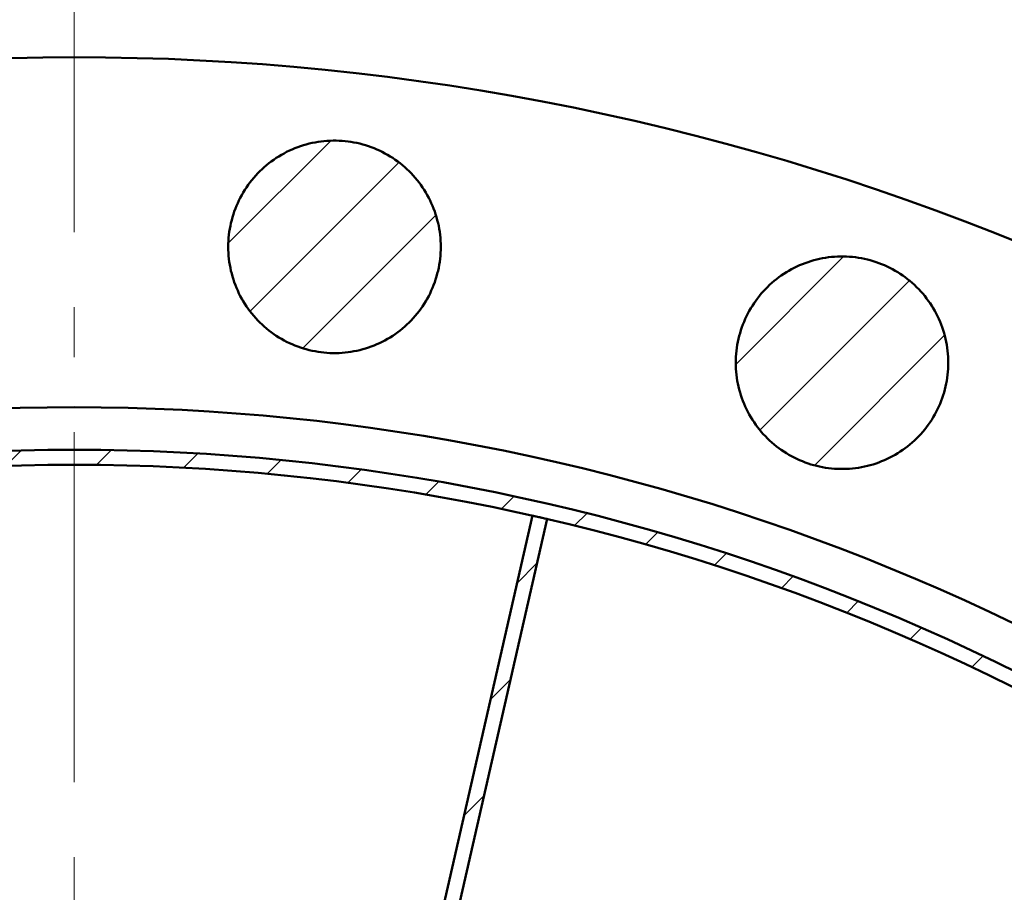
# Model space of a CAD drawing. Header units: millimetres. Extents: x 0 to 841, y 0 to 594.
# Tile 246 of 256: x 158 to 197, y 507 to 542. Entities that reach past the tile are written whole.
import ezdxf

# ---------------------------------------------------------------- set-up
doc = ezdxf.new("R2010")
doc.units = ezdxf.units.MM
doc.linetypes.add('EJE', pattern=[22, 14, -3, 2, -3])
for name, color, linetype, lineweight in [('ACH', 7, 'CONTINUOUS', 13), ('EJE', 7, 'EJE', 18), ('VIS', 7, 'CONTINUOUS', 50)]:
    doc.layers.add(name, color=color, linetype=linetype, lineweight=lineweight)

msp = doc.modelspace()

# ---------------------------------------------------------------- hatches: boundary and pattern name
at = {"layer": 'ACH'}
h = msp.add_hatch(dxfattribs=at)
h.set_pattern_fill('ANSI31', scale=0.8)
h.paths.add_polyline_path([(174.663, 532.415), (174.661, 532.295), (174.656, 532.175), (174.647, 532.055), (174.635, 531.935), (174.62, 531.816), (174.602, 531.697), (174.58, 531.579), (174.554, 531.461), (174.526, 531.344), (174.494, 531.228), (174.458, 531.113), (174.42, 530.999), (174.378, 530.887), (174.333, 530.775), (174.285, 530.665), (174.234, 530.556), (174.18, 530.448), (174.123, 530.343), (174.063, 530.238), (174, 530.136), (173.934, 530.035), (173.865, 529.937), (173.794, 529.84), (173.719, 529.745), (173.642, 529.653), (173.563, 529.563), (173.481, 529.474), (173.397, 529.389), (173.31, 529.306), (173.221, 529.225), (173.129, 529.147), (173.036, 529.071), (172.94, 528.998), (172.842, 528.928), (172.743, 528.861), (172.641, 528.796), (172.538, 528.735), (172.433, 528.676), (172.326, 528.62), (172.218, 528.568), (172.108, 528.518), (171.997, 528.472), (171.885, 528.428), (171.772, 528.388), (171.657, 528.352), (171.542, 528.318), (171.425, 528.288), (171.308, 528.261), (171.19, 528.237), (171.072, 528.217), (170.953, 528.2), (170.833, 528.186), (170.713, 528.176), (170.593, 528.169), (170.473, 528.166), (170.353, 528.166), (170.232, 528.169), (170.112, 528.176), (169.992, 528.186), (169.873, 528.2), (169.754, 528.217), (169.635, 528.237), (169.517, 528.261), (169.4, 528.288), (169.284, 528.318), (169.168, 528.352), (169.054, 528.388), (168.94, 528.428), (168.828, 528.472), (168.717, 528.518), (168.607, 528.568), (168.499, 528.62), (168.393, 528.676), (168.288, 528.735), (168.184, 528.796), (168.083, 528.861), (167.983, 528.928), (167.886, 528.998), (167.79, 529.071), (167.696, 529.147), (167.605, 529.225), (167.516, 529.306), (167.429, 529.389), (167.344, 529.474), (167.262, 529.563), (167.183, 529.653), (167.106, 529.745), (167.032, 529.84), (166.96, 529.937), (166.892, 530.035), (166.826, 530.136), (166.763, 530.238), (166.702, 530.343), (166.645, 530.448), (166.591, 530.556), (166.54, 530.665), (166.492, 530.775), (166.447, 530.887), (166.405, 530.999), (166.367, 531.113), (166.332, 531.228), (166.3, 531.344), (166.271, 531.461), (166.246, 531.579), (166.224, 531.697), (166.205, 531.816), (166.19, 531.935), (166.178, 532.055), (166.17, 532.175), (166.164, 532.295), (166.163, 532.415), (166.164, 532.536), (166.17, 532.656), (166.178, 532.776), (166.19, 532.895), (166.205, 533.015), (166.224, 533.133), (166.246, 533.252), (166.271, 533.369), (166.3, 533.486), (166.332, 533.602), (166.367, 533.717), (166.405, 533.831), (166.447, 533.944), (166.492, 534.056), (166.54, 534.166), (166.591, 534.275), (166.645, 534.382), (166.702, 534.488), (166.763, 534.592), (166.826, 534.695), (166.892, 534.795), (166.96, 534.894), (167.032, 534.991), (167.106, 535.085), (167.183, 535.178), (167.262, 535.268), (167.344, 535.356), (167.429, 535.442), (167.516, 535.525), (167.605, 535.606), (167.696, 535.684), (167.79, 535.759), (167.886, 535.832), (167.983, 535.902), (168.083, 535.97), (168.184, 536.034), (168.288, 536.096), (168.393, 536.155), (168.499, 536.21), (168.607, 536.263), (168.717, 536.312), (168.828, 536.359), (168.94, 536.402), (169.054, 536.442), (169.168, 536.479), (169.284, 536.513), (169.4, 536.543), (169.517, 536.57), (169.635, 536.594), (169.754, 536.614), (169.873, 536.631), (169.992, 536.644), (170.112, 536.655), (170.232, 536.661), (170.353, 536.665), (170.473, 536.665), (170.593, 536.661), (170.713, 536.655), (170.833, 536.644), (170.953, 536.631), (171.072, 536.614), (171.19, 536.594), (171.308, 536.57), (171.425, 536.543), (171.542, 536.513), (171.657, 536.479), (171.772, 536.442), (171.885, 536.402), (171.997, 536.359), (172.108, 536.312), (172.218, 536.263), (172.326, 536.21), (172.433, 536.155), (172.538, 536.096), (172.641, 536.034), (172.743, 535.97), (172.842, 535.902), (172.94, 535.832), (173.036, 535.759), (173.129, 535.684), (173.221, 535.606), (173.31, 535.525), (173.397, 535.442), (173.481, 535.356), (173.563, 535.268), (173.642, 535.178), (173.719, 535.085), (173.794, 534.991), (173.865, 534.894), (173.934, 534.795), (174, 534.695), (174.063, 534.592), (174.123, 534.488), (174.18, 534.382), (174.234, 534.275), (174.285, 534.166), (174.333, 534.056), (174.378, 533.944), (174.42, 533.831), (174.458, 533.717), (174.494, 533.602), (174.526, 533.486), (174.554, 533.369), (174.58, 533.252), (174.602, 533.133), (174.62, 533.015), (174.635, 532.895), (174.647, 532.776), (174.656, 532.656), (174.661, 532.536)])
h = msp.add_hatch(dxfattribs=at)
h.set_pattern_fill('ANSI31', scale=0.8)
h.paths.add_polyline_path([(194.966, 527.781), (194.964, 527.661), (194.959, 527.541), (194.951, 527.421), (194.939, 527.301), (194.923, 527.182), (194.905, 527.063), (194.883, 526.945), (194.857, 526.827), (194.829, 526.71), (194.797, 526.594), (194.762, 526.479), (194.723, 526.365), (194.682, 526.252), (194.637, 526.141), (194.589, 526.031), (194.538, 525.922), (194.483, 525.814), (194.426, 525.708), (194.366, 525.604), (194.303, 525.502), (194.237, 525.401), (194.168, 525.303), (194.097, 525.206), (194.023, 525.111), (193.946, 525.019), (193.866, 524.928), (193.784, 524.84), (193.7, 524.755), (193.613, 524.672), (193.524, 524.591), (193.432, 524.513), (193.339, 524.437), (193.243, 524.364), (193.145, 524.294), (193.046, 524.227), (192.944, 524.162), (192.841, 524.101), (192.736, 524.042), (192.629, 523.986), (192.521, 523.934), (192.412, 523.884), (192.301, 523.838), (192.188, 523.794), (192.075, 523.754), (191.96, 523.717), (191.845, 523.684), (191.729, 523.654), (191.611, 523.627), (191.493, 523.603), (191.375, 523.583), (191.256, 523.566), (191.136, 523.552), (191.016, 523.542), (190.896, 523.535), (190.776, 523.532), (190.656, 523.532), (190.536, 523.535), (190.415, 523.542), (190.296, 523.552), (190.176, 523.566), (190.057, 523.583), (189.938, 523.603), (189.821, 523.627), (189.703, 523.654), (189.587, 523.684), (189.471, 523.717), (189.357, 523.754), (189.244, 523.794), (189.131, 523.838), (189.02, 523.884), (188.911, 523.934), (188.803, 523.986), (188.696, 524.042), (188.591, 524.101), (188.488, 524.162), (188.386, 524.227), (188.286, 524.294), (188.189, 524.364), (188.093, 524.437), (187.999, 524.513), (187.908, 524.591), (187.819, 524.672), (187.732, 524.755), (187.648, 524.84), (187.566, 524.928), (187.486, 525.019), (187.409, 525.111), (187.335, 525.206), (187.264, 525.303), (187.195, 525.401), (187.129, 525.502), (187.066, 525.604), (187.006, 525.708), (186.948, 525.814), (186.894, 525.922), (186.843, 526.031), (186.795, 526.141), (186.75, 526.252), (186.709, 526.365), (186.67, 526.479), (186.635, 526.594), (186.603, 526.71), (186.574, 526.827), (186.549, 526.945), (186.527, 527.063), (186.508, 527.182), (186.493, 527.301), (186.481, 527.421), (186.473, 527.541), (186.468, 527.661), (186.466, 527.781), (186.468, 527.901), (186.473, 528.022), (186.481, 528.142), (186.493, 528.261), (186.508, 528.381), (186.527, 528.499), (186.549, 528.618), (186.574, 528.735), (186.603, 528.852), (186.635, 528.968), (186.67, 529.083), (186.709, 529.197), (186.75, 529.31), (186.795, 529.421), (186.843, 529.532), (186.894, 529.641), (186.948, 529.748), (187.006, 529.854), (187.066, 529.958), (187.129, 530.06), (187.195, 530.161), (187.264, 530.26), (187.335, 530.356), (187.409, 530.451), (187.486, 530.544), (187.566, 530.634), (187.648, 530.722), (187.732, 530.808), (187.819, 530.891), (187.908, 530.972), (187.999, 531.05), (188.093, 531.125), (188.189, 531.198), (188.286, 531.268), (188.386, 531.336), (188.488, 531.4), (188.591, 531.462), (188.696, 531.52), (188.803, 531.576), (188.911, 531.629), (189.02, 531.678), (189.131, 531.725), (189.244, 531.768), (189.357, 531.808), (189.471, 531.845), (189.587, 531.878), (189.703, 531.909), (189.821, 531.936), (189.938, 531.959), (190.057, 531.98), (190.176, 531.997), (190.296, 532.01), (190.415, 532.021), (190.536, 532.027), (190.656, 532.031), (190.776, 532.031), (190.896, 532.027), (191.016, 532.021), (191.136, 532.01), (191.256, 531.997), (191.375, 531.98), (191.493, 531.959), (191.611, 531.936), (191.729, 531.909), (191.845, 531.878), (191.96, 531.845), (192.075, 531.808), (192.188, 531.768), (192.301, 531.725), (192.412, 531.678), (192.521, 531.629), (192.629, 531.576), (192.736, 531.52), (192.841, 531.462), (192.944, 531.4), (193.046, 531.336), (193.145, 531.268), (193.243, 531.198), (193.339, 531.125), (193.432, 531.05), (193.524, 530.972), (193.613, 530.891), (193.7, 530.808), (193.784, 530.722), (193.866, 530.634), (193.946, 530.544), (194.023, 530.451), (194.097, 530.356), (194.168, 530.26), (194.237, 530.161), (194.303, 530.06), (194.366, 529.958), (194.426, 529.854), (194.483, 529.748), (194.538, 529.641), (194.589, 529.532), (194.637, 529.421), (194.682, 529.31), (194.723, 529.197), (194.762, 529.083), (194.797, 528.968), (194.829, 528.852), (194.857, 528.735), (194.883, 528.618), (194.905, 528.499), (194.923, 528.381), (194.939, 528.261), (194.951, 528.142), (194.959, 528.022), (194.964, 527.901)])
h = msp.add_hatch(dxfattribs=at)
h.set_pattern_fill('ANSI31', scale=0.8)
h.paths.add_polyline_path([(244.3, 440), (244.29, 438.676), (244.258, 437.352), (244.206, 436.029), (244.134, 434.707), (244.04, 433.386), (243.926, 432.067), (243.791, 430.749), (243.635, 429.434), (243.459, 428.122), (243.262, 426.813), (243.045, 425.506), (242.807, 424.204), (242.548, 422.905), (242.27, 421.611), (241.971, 420.321), (241.652, 419.035), (241.312, 417.756), (240.953, 416.481), (240.573, 415.212), (240.174, 413.95), (239.755, 412.694), (239.316, 411.444), (238.858, 410.202), (238.38, 408.967), (237.883, 407.74), (237.367, 406.52), (236.831, 405.309), (236.277, 404.107), (235.704, 402.913), (235.112, 401.729), (234.501, 400.554), (233.873, 399.388), (233.226, 398.233), (232.561, 397.088), (231.878, 395.953), (231.177, 394.83), (230.459, 393.717), (229.723, 392.616), (228.97, 391.527), (228.2, 390.45), (227.413, 389.385), (226.61, 388.332), (225.79, 387.292), (224.954, 386.265), (224.102, 385.252), (223.234, 384.251), (222.351, 383.265), (221.452, 382.293), (220.538, 381.335), (219.609, 380.391), (218.665, 379.462), (217.707, 378.548), (216.735, 377.649), (215.749, 376.766), (214.748, 375.898), (213.735, 375.046), (212.708, 374.21), (211.668, 373.39), (210.615, 372.587), (209.55, 371.8), (208.473, 371.03), (207.384, 370.277), (206.283, 369.541), (205.17, 368.823), (204.047, 368.122), (202.912, 367.439), (201.767, 366.774), (200.612, 366.127), (199.446, 365.499), (198.271, 364.888), (197.087, 364.296), (195.893, 363.723), (194.691, 363.169), (193.48, 362.633), (192.26, 362.117), (191.033, 361.62), (189.798, 361.142), (188.556, 360.684), (187.306, 360.245), (186.05, 359.826), (184.788, 359.427), (183.519, 359.047), (182.244, 358.688), (180.965, 358.348), (179.679, 358.029), (178.389, 357.73), (177.095, 357.452), (175.796, 357.193), (174.494, 356.955), (173.187, 356.738), (171.878, 356.541), (170.566, 356.365), (169.251, 356.209), (167.933, 356.074), (166.614, 355.96), (165.293, 355.866), (163.971, 355.794), (162.648, 355.742), (161.324, 355.71), (160, 355.7), (158.676, 355.71), (157.352, 355.742), (156.029, 355.794), (154.707, 355.866), (153.386, 355.96), (152.067, 356.074), (150.749, 356.209), (149.434, 356.365), (148.122, 356.541), (146.813, 356.738), (145.506, 356.955), (144.204, 357.193), (142.905, 357.452), (141.611, 357.73), (140.321, 358.029), (139.035, 358.348), (137.756, 358.688), (136.481, 359.047), (135.212, 359.427), (133.95, 359.826), (132.694, 360.245), (131.444, 360.684), (130.202, 361.142), (128.967, 361.62), (127.74, 362.117), (126.52, 362.633), (125.309, 363.169), (124.107, 363.723), (122.913, 364.296), (121.729, 364.888), (120.554, 365.499), (119.388, 366.127), (118.233, 366.774), (117.088, 367.439), (115.953, 368.122), (114.83, 368.823), (113.717, 369.541), (112.616, 370.277), (111.527, 371.03), (110.45, 371.8), (109.385, 372.587), (108.332, 373.39), (107.292, 374.21), (106.265, 375.046), (105.252, 375.898), (104.251, 376.766), (103.265, 377.649), (102.293, 378.548), (101.335, 379.462), (100.391, 380.391), (99.462, 381.335), (98.548, 382.293), (97.649, 383.265), (96.766, 384.251), (95.898, 385.252), (95.046, 386.265), (94.21, 387.292), (93.39, 388.332), (92.587, 389.385), (91.8, 390.45), (91.03, 391.527), (90.277, 392.616), (89.541, 393.717), (88.823, 394.83), (88.122, 395.953), (87.439, 397.088), (86.774, 398.233), (86.127, 399.388), (85.499, 400.554), (84.888, 401.729), (84.296, 402.913), (83.723, 404.107), (83.169, 405.309), (82.633, 406.52), (82.117, 407.74), (81.62, 408.967), (81.142, 410.202), (80.684, 411.444), (80.245, 412.694), (79.826, 413.95), (79.427, 415.212), (79.047, 416.481), (78.688, 417.756), (78.348, 419.035), (78.029, 420.321), (77.73, 421.611), (77.452, 422.905), (77.193, 424.204), (76.955, 425.506), (76.738, 426.813), (76.541, 428.122), (76.365, 429.434), (76.209, 430.749), (76.074, 432.067), (75.96, 433.386), (75.866, 434.707), (75.794, 436.029), (75.742, 437.352), (75.71, 438.676), (75.7, 440), (75.71, 441.324), (75.742, 442.648), (75.794, 443.971), (75.866, 445.293), (75.96, 446.614), (76.074, 447.933), (76.209, 449.251), (76.365, 450.566), (76.541, 451.878), (76.738, 453.187), (76.955, 454.494), (77.193, 455.796), (77.452, 457.095), (77.73, 458.389), (78.029, 459.679), (78.348, 460.965), (78.688, 462.244), (79.047, 463.519), (79.427, 464.788), (79.826, 466.05), (80.245, 467.306), (80.684, 468.556), (81.142, 469.798), (81.62, 471.033), (82.117, 472.26), (82.633, 473.48), (83.169, 474.691), (83.723, 475.893), (84.296, 477.087), (84.888, 478.271), (85.499, 479.446), (86.127, 480.612), (86.774, 481.767), (87.439, 482.912), (88.122, 484.047), (88.823, 485.17), (89.541, 486.283), (90.277, 487.384), (91.03, 488.473), (91.8, 489.55), (92.587, 490.615), (93.39, 491.668), (94.21, 492.708), (95.046, 493.735), (95.898, 494.748), (96.766, 495.749), (97.649, 496.735), (98.548, 497.707), (99.462, 498.665), (100.391, 499.609), (101.335, 500.538), (102.293, 501.452), (103.265, 502.351), (104.251, 503.234), (105.252, 504.102), (106.265, 504.954), (107.292, 505.79), (108.332, 506.61), (109.385, 507.413), (110.45, 508.2), (111.527, 508.97), (112.616, 509.723), (113.717, 510.459), (114.83, 511.177), (115.953, 511.878), (117.088, 512.561), (118.233, 513.226), (119.388, 513.873), (120.554, 514.501), (121.729, 515.112), (122.913, 515.704), (124.107, 516.277), (125.309, 516.831), (126.52, 517.367), (127.74, 517.883), (128.967, 518.38), (130.202, 518.858), (131.444, 519.316), (132.694, 519.755), (133.95, 520.174), (135.212, 520.573), (136.481, 520.953), (137.756, 521.312), (139.035, 521.652), (140.321, 521.971), (141.611, 522.27), (142.905, 522.548), (144.204, 522.807), (145.506, 523.045), (146.813, 523.262), (148.122, 523.459), (149.434, 523.635), (150.749, 523.791), (152.067, 523.926), (153.386, 524.04), (154.707, 524.134), (156.029, 524.206), (157.352, 524.258), (158.676, 524.29), (160, 524.3), (161.324, 524.29), (162.648, 524.258), (163.971, 524.206), (165.293, 524.134), (166.614, 524.04), (167.933, 523.926), (169.251, 523.791), (170.566, 523.635), (171.878, 523.459), (173.187, 523.262), (174.494, 523.045), (175.796, 522.807), (177.095, 522.548), (178.389, 522.27), (179.679, 521.971), (180.965, 521.652), (182.244, 521.312), (183.519, 520.953), (184.788, 520.573), (186.05, 520.174), (187.306, 519.755), (188.556, 519.316), (189.798, 518.858), (191.033, 518.38), (192.26, 517.883), (193.48, 517.367), (194.691, 516.831), (195.893, 516.277), (197.087, 515.704), (198.271, 515.112), (199.446, 514.501), (200.612, 513.873), (201.767, 513.226), (202.912, 512.561), (204.047, 511.878), (205.17, 511.177), (206.283, 510.459), (207.384, 509.723), (208.473, 508.97), (209.55, 508.2), (210.615, 507.413), (211.668, 506.61), (212.708, 505.79), (213.735, 504.954), (214.748, 504.102), (215.749, 503.234), (216.735, 502.351), (217.707, 501.452), (218.665, 500.538), (219.609, 499.609), (220.538, 498.665), (221.452, 497.707), (222.351, 496.735), (223.234, 495.749), (224.102, 494.748), (224.954, 493.735), (225.79, 492.708), (226.61, 491.668), (227.413, 490.615), (228.2, 489.55), (228.97, 488.473), (229.723, 487.384), (230.459, 486.283), (231.177, 485.17), (231.878, 484.047), (232.561, 482.912), (233.226, 481.767), (233.873, 480.612), (234.501, 479.446), (235.112, 478.271), (235.704, 477.087), (236.277, 475.893), (236.831, 474.691), (237.367, 473.48), (237.883, 472.26), (238.38, 471.033), (238.858, 469.798), (239.316, 468.556), (239.755, 467.306), (240.174, 466.05), (240.573, 464.788), (240.953, 463.519), (241.312, 462.244), (241.652, 460.965), (241.971, 459.679), (242.27, 458.389), (242.548, 457.095), (242.807, 455.796), (243.045, 454.494), (243.262, 453.187), (243.459, 451.878), (243.635, 450.566), (243.791, 449.251), (243.926, 447.933), (244.04, 446.614), (244.134, 445.293), (244.206, 443.971), (244.258, 442.648), (244.29, 441.324)])
h.paths.add_polyline_path([(243.7, 440), (243.69, 441.315), (243.659, 442.629), (243.607, 443.943), (243.535, 445.256), (243.442, 446.567), (243.329, 447.877), (243.195, 449.185), (243.04, 450.49), (242.865, 451.793), (242.67, 453.094), (242.454, 454.39), (242.217, 455.684), (241.961, 456.973), (241.684, 458.259), (241.387, 459.539), (241.07, 460.815), (240.733, 462.086), (240.377, 463.352), (240, 464.611), (239.603, 465.865), (239.187, 467.112), (238.752, 468.352), (238.297, 469.586), (237.822, 470.812), (237.329, 472.031), (236.816, 473.241), (236.284, 474.444), (235.734, 475.638), (235.165, 476.823), (234.577, 477.999), (233.971, 479.166), (233.347, 480.323), (232.704, 481.47), (232.044, 482.607), (231.366, 483.733), (230.67, 484.849), (229.957, 485.953), (229.227, 487.046), (228.479, 488.128), (227.715, 489.198), (226.934, 490.255), (226.136, 491.3), (225.322, 492.333), (224.492, 493.352), (223.646, 494.359), (222.784, 495.352), (221.907, 496.331), (221.015, 497.297), (220.107, 498.248), (219.185, 499.185), (218.248, 500.107), (217.297, 501.015), (216.331, 501.907), (215.352, 502.784), (214.359, 503.646), (213.352, 504.492), (212.333, 505.322), (211.3, 506.136), (210.255, 506.934), (209.198, 507.715), (208.128, 508.479), (207.046, 509.227), (205.953, 509.957), (204.849, 510.67), (203.733, 511.366), (202.607, 512.044), (201.47, 512.704), (200.323, 513.347), (199.166, 513.971), (197.999, 514.577), (196.823, 515.165), (195.638, 515.734), (194.444, 516.284), (193.241, 516.816), (192.031, 517.329), (190.812, 517.822), (189.586, 518.297), (188.352, 518.752), (187.112, 519.187), (185.865, 519.603), (184.611, 520), (183.352, 520.377), (182.086, 520.733), (180.815, 521.07), (179.539, 521.387), (178.259, 521.684), (176.973, 521.961), (175.684, 522.217), (174.39, 522.454), (173.094, 522.67), (171.793, 522.865), (170.49, 523.04), (169.185, 523.195), (167.877, 523.329), (166.567, 523.442), (165.256, 523.535), (163.943, 523.607), (162.629, 523.659), (161.315, 523.69), (160, 523.7), (158.685, 523.69), (157.371, 523.659), (156.057, 523.607), (154.744, 523.535), (153.433, 523.442), (152.123, 523.329), (150.815, 523.195), (149.51, 523.04), (148.207, 522.865), (146.906, 522.67), (145.61, 522.454), (144.316, 522.217), (143.027, 521.961), (141.741, 521.684), (140.461, 521.387), (139.185, 521.07), (137.914, 520.733), (136.648, 520.377), (135.389, 520), (134.135, 519.603), (132.888, 519.187), (131.648, 518.752), (130.414, 518.297), (129.188, 517.822), (127.969, 517.329), (126.759, 516.816), (125.556, 516.284), (124.362, 515.734), (123.177, 515.165), (122.001, 514.577), (120.834, 513.971), (119.677, 513.347), (118.53, 512.704), (117.393, 512.044), (116.267, 511.366), (115.151, 510.67), (114.047, 509.957), (112.954, 509.227), (111.872, 508.479), (110.802, 507.715), (109.745, 506.934), (108.7, 506.136), (107.667, 505.322), (106.648, 504.492), (105.641, 503.646), (104.648, 502.784), (103.669, 501.907), (102.703, 501.015), (101.752, 500.107), (100.815, 499.185), (99.893, 498.248), (98.985, 497.297), (98.093, 496.331), (97.216, 495.352), (96.354, 494.359), (95.508, 493.352), (94.678, 492.333), (93.864, 491.3), (93.066, 490.255), (92.285, 489.198), (91.521, 488.128), (90.773, 487.046), (90.043, 485.953), (89.33, 484.849), (88.634, 483.733), (87.956, 482.607), (87.296, 481.47), (86.653, 480.323), (86.029, 479.166), (85.423, 477.999), (84.835, 476.823), (84.266, 475.638), (83.716, 474.444), (83.184, 473.241), (82.671, 472.031), (82.178, 470.812), (81.703, 469.586), (81.248, 468.352), (80.813, 467.112), (80.397, 465.865), (80, 464.611), (79.623, 463.352), (79.267, 462.086), (78.93, 460.815), (78.613, 459.539), (78.316, 458.259), (78.039, 456.973), (77.783, 455.684), (77.546, 454.39), (77.33, 453.094), (77.135, 451.793), (76.96, 450.49), (76.805, 449.185), (76.671, 447.877), (76.558, 446.567), (76.465, 445.256), (76.393, 443.943), (76.341, 442.629), (76.31, 441.315), (76.3, 440), (76.31, 438.685), (76.341, 437.371), (76.393, 436.057), (76.465, 434.744), (76.558, 433.433), (76.671, 432.123), (76.805, 430.815), (76.96, 429.51), (77.135, 428.207), (77.33, 426.906), (77.546, 425.61), (77.783, 424.316), (78.039, 423.027), (78.316, 421.741), (78.613, 420.461), (78.93, 419.185), (79.267, 417.914), (79.623, 416.648), (80, 415.389), (80.397, 414.135), (80.813, 412.888), (81.248, 411.648), (81.703, 410.414), (82.178, 409.188), (82.671, 407.969), (83.184, 406.759), (83.716, 405.556), (84.266, 404.362), (84.835, 403.177), (85.423, 402.001), (86.029, 400.834), (86.653, 399.677), (87.296, 398.53), (87.956, 397.393), (88.634, 396.267), (89.33, 395.151), (90.043, 394.047), (90.773, 392.954), (91.521, 391.872), (92.285, 390.802), (93.066, 389.745), (93.864, 388.7), (94.678, 387.667), (95.508, 386.648), (96.354, 385.641), (97.216, 384.648), (98.093, 383.669), (98.985, 382.703), (99.893, 381.752), (100.815, 380.815), (101.752, 379.893), (102.703, 378.985), (103.669, 378.093), (104.648, 377.216), (105.641, 376.354), (106.648, 375.508), (107.667, 374.678), (108.7, 373.864), (109.745, 373.066), (110.802, 372.285), (111.872, 371.521), (112.954, 370.773), (114.047, 370.043), (115.151, 369.33), (116.267, 368.634), (117.393, 367.956), (118.53, 367.296), (119.677, 366.653), (120.834, 366.029), (122.001, 365.423), (123.177, 364.835), (124.362, 364.266), (125.556, 363.716), (126.759, 363.184), (127.969, 362.671), (129.188, 362.178), (130.414, 361.703), (131.648, 361.248), (132.888, 360.813), (134.135, 360.397), (135.389, 360), (136.648, 359.623), (137.914, 359.267), (139.185, 358.93), (140.461, 358.613), (141.741, 358.316), (143.027, 358.039), (144.316, 357.783), (145.61, 357.546), (146.906, 357.33), (148.207, 357.135), (149.51, 356.96), (150.815, 356.805), (152.123, 356.671), (153.433, 356.558), (154.744, 356.465), (156.057, 356.393), (157.371, 356.341), (158.685, 356.31), (160, 356.3), (161.315, 356.31), (162.629, 356.341), (163.943, 356.393), (165.256, 356.465), (166.567, 356.558), (167.877, 356.671), (169.185, 356.805), (170.49, 356.96), (171.793, 357.135), (173.094, 357.33), (174.39, 357.546), (175.684, 357.783), (176.973, 358.039), (178.259, 358.316), (179.539, 358.613), (180.815, 358.93), (182.086, 359.267), (183.352, 359.623), (184.611, 360), (185.865, 360.397), (187.112, 360.813), (188.352, 361.248), (189.586, 361.703), (190.812, 362.178), (192.031, 362.671), (193.241, 363.184), (194.444, 363.716), (195.638, 364.266), (196.823, 364.835), (197.999, 365.423), (199.166, 366.029), (200.323, 366.653), (201.47, 367.296), (202.607, 367.956), (203.733, 368.634), (204.849, 369.33), (205.953, 370.043), (207.046, 370.773), (208.128, 371.521), (209.198, 372.285), (210.255, 373.066), (211.3, 373.864), (212.333, 374.678), (213.352, 375.508), (214.359, 376.354), (215.352, 377.216), (216.331, 378.093), (217.297, 378.985), (218.248, 379.893), (219.185, 380.815), (220.107, 381.752), (221.015, 382.703), (221.907, 383.669), (222.784, 384.648), (223.646, 385.641), (224.492, 386.648), (225.322, 387.667), (226.136, 388.7), (226.934, 389.745), (227.715, 390.802), (228.479, 391.872), (229.227, 392.954), (229.957, 394.047), (230.67, 395.151), (231.366, 396.267), (232.044, 397.393), (232.704, 398.53), (233.347, 399.677), (233.971, 400.834), (234.577, 402.001), (235.165, 403.177), (235.734, 404.362), (236.284, 405.556), (236.816, 406.759), (237.329, 407.969), (237.822, 409.188), (238.297, 410.414), (238.752, 411.648), (239.187, 412.888), (239.603, 414.135), (240, 415.389), (240.377, 416.648), (240.733, 417.914), (241.07, 419.185), (241.387, 420.461), (241.684, 421.741), (241.961, 423.027), (242.217, 424.316), (242.454, 425.61), (242.67, 426.906), (242.865, 428.207), (243.04, 429.51), (243.195, 430.815), (243.329, 432.123), (243.442, 433.433), (243.535, 434.744), (243.607, 436.057), (243.659, 437.371), (243.69, 438.685)], flags=16)
h = msp.add_hatch(dxfattribs=at)
h.set_pattern_fill('ANSI31', scale=0.8)
h.paths.add_polyline_path([(178.917, 521.534), (173.488, 497.746), (172.903, 497.88), (178.332, 521.668), (178.406, 521.651), (178.479, 521.635), (178.552, 521.618), (178.625, 521.601), (178.698, 521.585), (178.771, 521.568), (178.844, 521.551), (178.917, 521.534)])

# ---------------------------------------------------------------- linework, layer by layer
at = {"layer": 'EJE'}
msp.add_line((160, 335), (160, 545), dxfattribs=at)
at = {"layer": 'VIS'}
for points in [[(197.978, 532.508), (196.812, 532.978), (195.641, 533.433), (194.464, 533.873), (193.282, 534.299), (192.094, 534.71), (190.902, 535.106), (189.704, 535.486), (188.502, 535.852), (187.295, 536.203), (186.084, 536.538), (184.869, 536.858), (183.65, 537.163), (182.427, 537.453), (181.201, 537.727), (179.971, 537.986), (178.738, 538.229), (177.502, 538.456), (176.264, 538.669), (175.023, 538.865), (173.779, 539.046), (172.533, 539.211), (171.286, 539.361), (170.036, 539.495), (168.785, 539.613), (167.533, 539.716), (166.279, 539.803), (165.024, 539.874), (163.769, 539.929), (162.513, 539.968), (161.257, 539.992), (160, 540), (158.743, 539.992), (157.487, 539.968)], [(174.663, 532.415), (174.661, 532.295), (174.656, 532.175), (174.647, 532.055), (174.635, 531.935), (174.62, 531.816), (174.602, 531.697), (174.58, 531.579), (174.554, 531.461), (174.526, 531.344), (174.494, 531.228), (174.458, 531.113), (174.42, 530.999), (174.378, 530.887), (174.333, 530.775), (174.285, 530.665), (174.234, 530.556), (174.18, 530.448), (174.123, 530.343), (174.063, 530.238), (174, 530.136), (173.934, 530.035), (173.865, 529.937), (173.794, 529.84), (173.719, 529.745), (173.642, 529.653), (173.563, 529.563), (173.481, 529.474), (173.397, 529.389), (173.31, 529.306), (173.221, 529.225), (173.129, 529.147), (173.036, 529.071), (172.94, 528.998), (172.842, 528.928), (172.743, 528.861), (172.641, 528.796), (172.538, 528.735), (172.433, 528.676), (172.326, 528.62), (172.218, 528.568), (172.108, 528.518), (171.997, 528.472), (171.885, 528.428), (171.772, 528.388), (171.657, 528.352), (171.542, 528.318), (171.425, 528.288), (171.308, 528.261), (171.19, 528.237), (171.072, 528.217), (170.953, 528.2), (170.833, 528.186), (170.713, 528.176), (170.593, 528.169), (170.473, 528.166), (170.353, 528.166), (170.232, 528.169), (170.112, 528.176), (169.992, 528.186), (169.873, 528.2), (169.754, 528.217), (169.635, 528.237), (169.517, 528.261), (169.4, 528.288), (169.284, 528.318), (169.168, 528.352), (169.054, 528.388), (168.94, 528.428), (168.828, 528.472), (168.717, 528.518), (168.607, 528.568), (168.499, 528.62), (168.393, 528.676), (168.288, 528.735), (168.184, 528.796), (168.083, 528.861), (167.983, 528.928), (167.886, 528.998), (167.79, 529.071), (167.696, 529.147), (167.605, 529.225), (167.516, 529.306), (167.429, 529.389), (167.344, 529.474), (167.262, 529.563), (167.183, 529.653), (167.106, 529.745), (167.032, 529.84), (166.96, 529.937), (166.892, 530.035), (166.826, 530.136), (166.763, 530.238), (166.702, 530.343), (166.645, 530.448), (166.591, 530.556), (166.54, 530.665), (166.492, 530.775), (166.447, 530.887), (166.405, 530.999), (166.367, 531.113), (166.332, 531.228), (166.3, 531.344), (166.271, 531.461), (166.246, 531.579), (166.224, 531.697), (166.205, 531.816), (166.19, 531.935), (166.178, 532.055), (166.17, 532.175), (166.164, 532.295), (166.163, 532.415), (166.164, 532.536), (166.17, 532.656), (166.178, 532.776), (166.19, 532.895), (166.205, 533.015), (166.224, 533.133), (166.246, 533.252), (166.271, 533.369), (166.3, 533.486), (166.332, 533.602), (166.367, 533.717), (166.405, 533.831), (166.447, 533.944), (166.492, 534.056), (166.54, 534.166), (166.591, 534.275), (166.645, 534.382), (166.702, 534.488), (166.763, 534.592), (166.826, 534.695), (166.892, 534.795), (166.96, 534.894), (167.032, 534.991), (167.106, 535.085), (167.183, 535.178), (167.262, 535.268), (167.344, 535.356), (167.429, 535.442), (167.516, 535.525), (167.605, 535.606), (167.696, 535.684), (167.79, 535.759), (167.886, 535.832), (167.983, 535.902), (168.083, 535.97), (168.184, 536.034), (168.288, 536.096), (168.393, 536.155), (168.499, 536.21), (168.607, 536.263), (168.717, 536.312), (168.828, 536.359), (168.94, 536.402), (169.054, 536.442), (169.168, 536.479), (169.284, 536.513), (169.4, 536.543), (169.517, 536.57), (169.635, 536.594), (169.754, 536.614), (169.873, 536.631), (169.992, 536.644), (170.112, 536.655), (170.232, 536.661), (170.353, 536.665), (170.473, 536.665), (170.593, 536.661), (170.713, 536.655), (170.833, 536.644), (170.953, 536.631), (171.072, 536.614), (171.19, 536.594), (171.308, 536.57), (171.425, 536.543), (171.542, 536.513), (171.657, 536.479), (171.772, 536.442), (171.885, 536.402), (171.997, 536.359), (172.108, 536.312), (172.218, 536.263), (172.326, 536.21), (172.433, 536.155), (172.538, 536.096), (172.641, 536.034), (172.743, 535.97), (172.842, 535.902), (172.94, 535.832), (173.036, 535.759), (173.129, 535.684), (173.221, 535.606), (173.31, 535.525), (173.397, 535.442), (173.481, 535.356), (173.563, 535.268), (173.642, 535.178), (173.719, 535.085), (173.794, 534.991), (173.865, 534.894), (173.934, 534.795), (174, 534.695), (174.063, 534.592), (174.123, 534.488), (174.18, 534.382), (174.234, 534.275), (174.285, 534.166), (174.333, 534.056), (174.378, 533.944), (174.42, 533.831), (174.458, 533.717), (174.494, 533.602), (174.526, 533.486), (174.554, 533.369), (174.58, 533.252), (174.602, 533.133), (174.62, 533.015), (174.635, 532.895), (174.647, 532.776), (174.656, 532.656), (174.661, 532.536), (174.663, 532.415)], [(194.966, 527.781), (194.964, 527.661), (194.959, 527.541), (194.951, 527.421), (194.939, 527.301), (194.923, 527.182), (194.905, 527.063), (194.883, 526.945), (194.857, 526.827), (194.829, 526.71), (194.797, 526.594), (194.762, 526.479), (194.723, 526.365), (194.682, 526.252), (194.637, 526.141), (194.589, 526.031), (194.538, 525.922), (194.483, 525.814), (194.426, 525.708), (194.366, 525.604), (194.303, 525.502), (194.237, 525.401), (194.168, 525.303), (194.097, 525.206), (194.023, 525.111), (193.946, 525.019), (193.866, 524.928), (193.784, 524.84), (193.7, 524.755), (193.613, 524.672), (193.524, 524.591), (193.432, 524.513), (193.339, 524.437), (193.243, 524.364), (193.145, 524.294), (193.046, 524.227), (192.944, 524.162), (192.841, 524.101), (192.736, 524.042), (192.629, 523.986), (192.521, 523.934), (192.412, 523.884), (192.301, 523.838), (192.188, 523.794), (192.075, 523.754), (191.96, 523.717), (191.845, 523.684), (191.729, 523.654), (191.611, 523.627), (191.493, 523.603), (191.375, 523.583), (191.256, 523.566), (191.136, 523.552), (191.016, 523.542), (190.896, 523.535), (190.776, 523.532), (190.656, 523.532), (190.536, 523.535), (190.415, 523.542), (190.296, 523.552), (190.176, 523.566), (190.057, 523.583), (189.938, 523.603), (189.821, 523.627), (189.703, 523.654), (189.587, 523.684), (189.471, 523.717), (189.357, 523.754), (189.244, 523.794), (189.131, 523.838), (189.02, 523.884), (188.911, 523.934), (188.803, 523.986), (188.696, 524.042), (188.591, 524.101), (188.488, 524.162), (188.386, 524.227), (188.286, 524.294), (188.189, 524.364), (188.093, 524.437), (187.999, 524.513), (187.908, 524.591), (187.819, 524.672), (187.732, 524.755), (187.648, 524.84), (187.566, 524.928), (187.486, 525.019), (187.409, 525.111), (187.335, 525.206), (187.264, 525.303), (187.195, 525.401), (187.129, 525.502), (187.066, 525.604), (187.006, 525.708), (186.948, 525.814), (186.894, 525.922), (186.843, 526.031), (186.795, 526.141), (186.75, 526.252), (186.709, 526.365), (186.67, 526.479), (186.635, 526.594), (186.603, 526.71), (186.574, 526.827), (186.549, 526.945), (186.527, 527.063), (186.508, 527.182), (186.493, 527.301), (186.481, 527.421), (186.473, 527.541), (186.468, 527.661), (186.466, 527.781), (186.468, 527.901), (186.473, 528.022), (186.481, 528.142), (186.493, 528.261), (186.508, 528.381), (186.527, 528.499), (186.549, 528.618), (186.574, 528.735), (186.603, 528.852), (186.635, 528.968), (186.67, 529.083), (186.709, 529.197), (186.75, 529.31), (186.795, 529.421), (186.843, 529.532), (186.894, 529.641), (186.948, 529.748), (187.006, 529.854), (187.066, 529.958), (187.129, 530.06), (187.195, 530.161), (187.264, 530.26), (187.335, 530.356), (187.409, 530.451), (187.486, 530.544), (187.566, 530.634), (187.648, 530.722), (187.732, 530.808), (187.819, 530.891), (187.908, 530.972), (187.999, 531.05), (188.093, 531.125), (188.189, 531.198), (188.286, 531.268), (188.386, 531.336), (188.488, 531.4), (188.591, 531.462), (188.696, 531.52), (188.803, 531.576), (188.911, 531.629), (189.02, 531.678), (189.131, 531.725), (189.244, 531.768), (189.357, 531.808), (189.471, 531.845), (189.587, 531.878), (189.703, 531.909), (189.821, 531.936), (189.938, 531.959), (190.057, 531.98), (190.176, 531.997), (190.296, 532.01), (190.415, 532.021), (190.536, 532.027), (190.656, 532.031), (190.776, 532.031), (190.896, 532.027), (191.016, 532.021), (191.136, 532.01), (191.256, 531.997), (191.375, 531.98), (191.493, 531.959), (191.611, 531.936), (191.729, 531.909), (191.845, 531.878), (191.96, 531.845), (192.075, 531.808), (192.188, 531.768), (192.301, 531.725), (192.412, 531.678), (192.521, 531.629), (192.629, 531.576), (192.736, 531.52), (192.841, 531.462), (192.944, 531.4), (193.046, 531.336), (193.145, 531.268), (193.243, 531.198), (193.339, 531.125), (193.432, 531.05), (193.524, 530.972), (193.613, 530.891), (193.7, 530.808), (193.784, 530.722), (193.866, 530.634), (193.946, 530.544), (194.023, 530.451), (194.097, 530.356), (194.168, 530.26), (194.237, 530.161), (194.303, 530.06), (194.366, 529.958), (194.426, 529.854), (194.483, 529.748), (194.538, 529.641), (194.589, 529.532), (194.637, 529.421), (194.682, 529.31), (194.723, 529.197), (194.762, 529.083), (194.797, 528.968), (194.829, 528.852), (194.857, 528.735), (194.883, 528.618), (194.905, 528.499), (194.923, 528.381), (194.939, 528.261), (194.951, 528.142), (194.959, 528.022), (194.964, 527.901), (194.966, 527.781)], [(197.592, 517.349), (196.617, 517.815), (195.636, 518.269), (194.65, 518.711), (193.658, 519.14), (192.661, 519.557), (191.659, 519.961), (190.651, 520.352), (189.639, 520.731), (188.622, 521.097), (187.601, 521.45), (186.575, 521.791), (185.546, 522.118), (184.512, 522.433), (183.474, 522.734), (182.432, 523.023), (181.387, 523.298), (180.339, 523.56), (179.287, 523.809), (178.233, 524.045), (177.175, 524.268), (176.115, 524.477), (175.052, 524.673), (173.987, 524.855), (172.919, 525.024), (171.85, 525.18), (170.779, 525.322), (169.706, 525.451), (168.631, 525.566), (167.555, 525.667), (166.478, 525.756), (165.4, 525.83), (164.321, 525.891), (163.241, 525.939), (162.161, 525.973), (161.081, 525.993), (160, 526), (158.919, 525.993), (157.839, 525.973), (156.759, 525.939)], [(156.823, 524.24), (157.882, 524.273), (158.941, 524.293), (160, 524.3), (161.059, 524.293), (162.118, 524.273), (163.177, 524.24), (164.236, 524.194), (165.293, 524.134), (166.35, 524.06), (167.406, 523.974), (168.46, 523.874), (169.514, 523.761), (170.566, 523.635), (171.616, 523.496), (172.664, 523.343), (173.71, 523.178), (174.754, 522.999), (175.796, 522.807), (176.836, 522.602), (177.872, 522.384), (178.906, 522.153), (179.937, 521.909), (180.965, 521.652), (181.989, 521.382), (183.01, 521.099), (184.027, 520.803), (185.041, 520.495), (186.05, 520.174), (187.056, 519.84), (188.057, 519.494), (189.053, 519.135), (190.046, 518.764), (191.033, 518.38), (192.015, 517.984), (192.993, 517.576), (193.965, 517.155), (194.932, 516.722), (195.893, 516.277), (196.849, 515.82), (197.799, 515.351)], [(156.845, 523.641), (157.897, 523.674), (158.948, 523.693), (160, 523.7), (161.052, 523.693), (162.103, 523.674), (163.155, 523.641), (164.205, 523.594), (165.256, 523.535), (166.305, 523.462), (167.353, 523.376), (168.4, 523.277), (169.446, 523.165), (170.49, 523.04), (171.533, 522.902), (172.574, 522.75), (173.613, 522.586), (174.649, 522.408), (175.684, 522.217), (176.716, 522.014), (177.745, 521.797), (178.771, 521.568), (179.795, 521.326), (180.815, 521.07), (181.832, 520.802), (182.846, 520.522), (183.856, 520.228), (184.862, 519.922), (185.865, 519.603), (186.863, 519.272), (187.857, 518.928), (188.847, 518.572), (189.832, 518.203), (190.812, 517.822), (191.788, 517.429), (192.758, 517.023), (193.723, 516.606), (194.683, 516.176), (195.638, 515.734), (196.587, 515.28), (197.53, 514.815)], [(172.903, 497.88), (178.332, 521.668)], [(173.488, 497.746), (178.917, 521.534)], [(178.332, 521.668), (178.43, 521.646), (178.527, 521.624), (178.625, 521.601), (178.722, 521.579), (178.82, 521.557), (178.917, 521.534)]]:
    msp.add_lwpolyline(points, dxfattribs=at)

doc.saveas('drawing.dxf')
